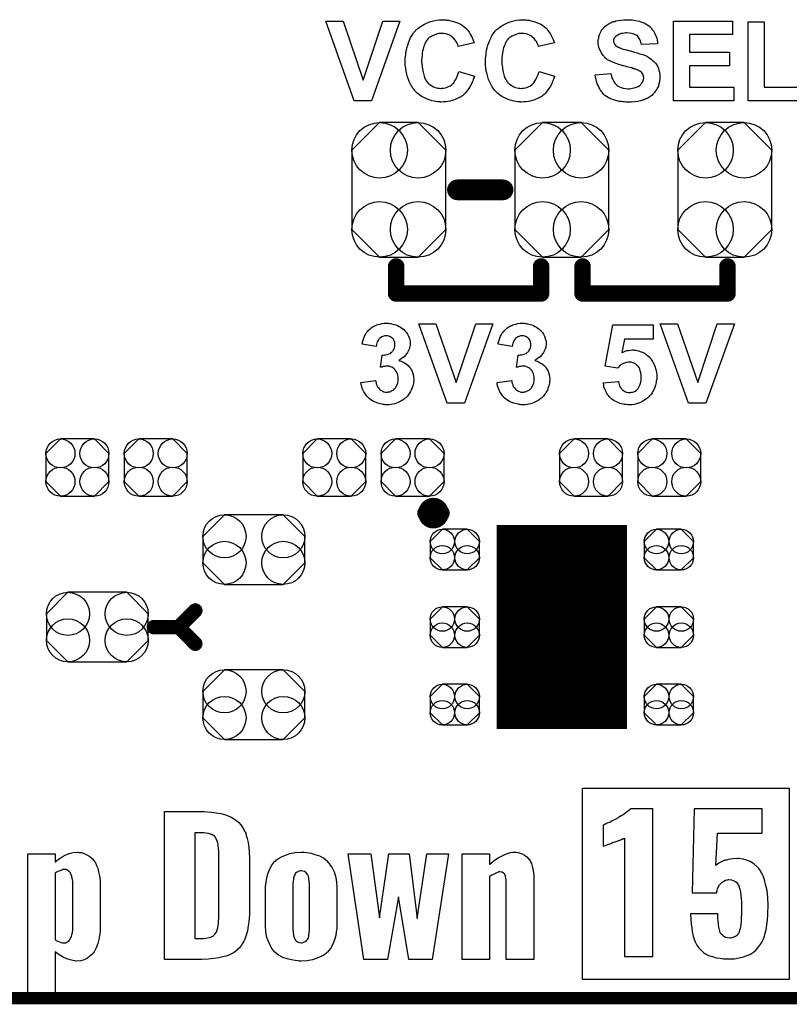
# Model space of a CAD drawing. Extents: x -1.9 to 24.2, y -3.9 to 53.4.
# Tile 2 of 21: x 4.8 to 14.2, y -3.9 to 8.2. Entities that reach past the tile are written whole.
import ezdxf

# ---------------------------------------------------------------- set-up
doc = ezdxf.new("R2010")
doc.units = 0
doc.layers.get('0').update_dxf_attribs({"linetype": 'CONTINUOUS'})
for name, color, linetype in [('gko', 6, 'CONTINUOUS'), ('gto', 2, 'CONTINUOUS'), ('gts', 1, 'CONTINUOUS')]:
    doc.layers.add(name, color=color, linetype=linetype)

# ---------------------------------------------------------------- blocks, each defined once
blk = doc.blocks.new('D43')
at = {"const_width": 0.10033}
blk.add_lwpolyline([(-0.050165, 0, 1), (0.050165, 0, 1)], format="xyb", close=True, dxfattribs=at)
blk = doc.blocks.new('D31')
at = {"const_width": 0.127}
blk.add_lwpolyline([(-0.0635, 0, 1), (0.0635, 0, 1)], format="xyb", close=True, dxfattribs=at)
blk = doc.blocks.new('D28')
at = {"const_width": 0.1016}
blk.add_lwpolyline([(-0.0508, 0, 1), (0.0508, 0, 1)], format="xyb", close=True, dxfattribs=at)
blk = doc.blocks.new('D44')
at = {"const_width": 0.0889}
blk.add_lwpolyline([(-0.04445, 0, 1), (0.04445, 0, 1)], format="xyb", close=True, dxfattribs=at)
blk = doc.blocks.new('D76')
blk.add_lwpolyline([(-0.38608, 0.17272), (-0.38608, -0.17272), (-0.20828, -0.35052), (0.20828, -0.35052), (0.38608, -0.17272), (0.38608, 0.17272), (0.20828, 0.35052), (-0.20828, 0.35052)], close=True)
for centre in [(-0.20828, 0.17272), (0.20828, 0.17272), (-0.20828, -0.17272), (0.20828, -0.17272)]:
    blk.add_circle(centre, 0.1778)
blk = doc.blocks.new('D82')
blk.add_lwpolyline([(-0.1524, -0.24892), (0.1524, -0.24892), (0.30226, -0.09906), (0.30226, 0.09906), (0.1524, 0.24892), (-0.1524, 0.24892), (-0.30226, 0.09906), (-0.30226, -0.09906)], close=True)
for centre in [(-0.1524, 0.09906), (0.1524, 0.09906), (-0.1524, -0.09906), (0.1524, -0.09906)]:
    blk.add_circle(centre, 0.14986)
blk = doc.blocks.new('D42')
at = {"const_width": 2.4994}
blk.add_lwpolyline([(-0.8001, 0), (0.8001, 0)], dxfattribs=at)
blk = doc.blocks.new('D87')
blk.add_lwpolyline([(-0.57658, 0.48514), (-0.57658, -0.48514), (-0.23622, -0.8255), (0.23622, -0.8255), (0.57658, -0.48514), (0.57658, 0.48514), (0.23622, 0.8255), (-0.23622, 0.8255)], close=True)
for centre in [(-0.23622, 0.48514), (0.23622, 0.48514), (-0.23622, -0.48514), (0.23622, -0.48514)]:
    blk.add_circle(centre, 0.34036)
blk = doc.blocks.new('D92')
blk.add_lwpolyline([(-0.36068, -0.42672), (0.36068, -0.42672), (0.62484, -0.16256), (0.62484, 0.16256), (0.36068, 0.42672), (-0.36068, 0.42672), (-0.62484, 0.16256), (-0.62484, -0.16256)], close=True)
for centre in [(-0.36068, 0.16256), (0.36068, 0.16256), (-0.36068, -0.16256), (0.36068, -0.16256)]:
    blk.add_circle(centre, 0.26416)

msp = doc.modelspace()

# ---------------------------------------------------------------- linework, layer by layer
at = {"layer": 'gko', "color": 6, "const_width": 0.1524}
msp.add_lwpolyline([(-1.270003, -3.810008), (21.590043, -3.810008)], dxfattribs=at)
at = {"layer": 'gto', "color": 2}
for points in [[(9.095758, 7.188214), (8.884938, 7.188214), (8.534417, 8.163576), (8.747777, 8.163576), (8.994158, 7.442215), (9.232918, 8.163576), (9.443739, 8.163576), (9.095758, 7.188214)], [(9.99238, 8.181356), (10.01016, 8.178816), (10.0254, 8.176276), (10.04572, 8.173736), (10.06604, 8.168656), (10.0889, 8.163576), (10.1143, 8.155956), (10.13716, 8.148336), (10.16256, 8.138176), (10.18542, 8.125476), (10.20828, 8.112776), (10.23368, 8.094996), (10.254001, 8.077216), (10.256541, 8.077216), (10.256541, 8.074676), (10.261621, 8.069596), (10.266701, 8.064516), (10.271781, 8.056896), (10.276861, 8.049276), (10.292101, 8.028956), (10.307341, 8.003556), (10.325121, 7.973076), (10.340361, 7.937516), (10.355601, 7.896876), (10.16002, 7.851156), (10.16002, 7.851156), (10.15748, 7.853696), (10.15748, 7.858776), (10.15494, 7.863856), (10.1524, 7.876556), (10.14478, 7.894336), (10.13462, 7.912116), (10.12192, 7.932436), (10.10414, 7.952756), (10.08636, 7.967996), (10.08382, 7.970536), (10.0762, 7.975616), (10.06604, 7.983236), (10.0508, 7.990856), (10.03048, 8.001016), (10.00762, 8.006096), (9.98222, 8.013716), (9.95428, 8.013716), (9.94412, 8.013716), (9.9365, 8.013716), (9.92634, 8.011176), (9.91618, 8.011176), (9.89078, 8.003556), (9.86284, 7.993396), (9.8349, 7.980696), (9.81966, 7.973076), (9.80442, 7.962916), (9.79172, 7.950216), (9.77902, 7.934976), (9.77902, 7.934976), (9.77394, 7.929896), (9.7714, 7.927356), (9.76886, 7.919736), (9.76124, 7.912116), (9.75616, 7.901956), (9.75108, 7.889256), (9.745999, 7.874016), (9.738379, 7.858776), (9.733299, 7.838456), (9.728219, 7.818136), (9.720599, 7.795276), (9.718059, 7.769876), (9.715519, 7.744475), (9.712979, 7.713995), (9.710439, 7.680975), (9.710439, 7.680975), (9.710439, 7.673355), (9.710439, 7.663195), (9.712979, 7.653035), (9.712979, 7.635255), (9.715519, 7.617475), (9.718059, 7.599695), (9.720599, 7.579375), (9.728219, 7.536195), (9.740919, 7.490475), (9.745999, 7.470155), (9.75616, 7.449835), (9.76632, 7.432055), (9.77902, 7.416815), (9.77902, 7.414275), (9.78156, 7.414275), (9.7841, 7.409195), (9.79172, 7.404115), (9.80442, 7.391415), (9.82474, 7.378715), (9.8476, 7.363475), (9.87808, 7.350775), (9.9111, 7.343155), (9.92888, 7.340615), (9.9492, 7.338075), (9.95682, 7.338075), (9.9619, 7.340615), (9.97714, 7.343155), (9.99746, 7.345695), (10.01524, 7.350775), (10.0381, 7.360935), (10.06096, 7.371095), (10.08382, 7.388875), (10.08636, 7.391415), (10.09398, 7.399035), (10.10414, 7.409195), (10.1143, 7.426975), (10.12954, 7.449835), (10.14224, 7.475235), (10.15494, 7.508255), (10.1651, 7.546355), (10.358141, 7.487935), (10.358141, 7.485395), (10.355601, 7.480315), (10.353061, 7.472695), (10.347981, 7.459995), (10.342901, 7.447295), (10.337821, 7.432055), (10.330201, 7.414275), (10.322581, 7.396495), (10.302261, 7.358395), (10.276861, 7.320295), (10.24638, 7.282195), (10.2286, 7.264415), (10.21082, 7.249174), (10.20828, 7.246634), (10.20574, 7.246634), (10.20066, 7.241554), (10.19304, 7.236474), (10.18288, 7.231394), (10.17018, 7.223774), (10.15494, 7.218694), (10.1397, 7.211074), (10.12192, 7.203454), (10.1016, 7.195834), (10.08128, 7.190754), (10.05842, 7.183134), (10.03556, 7.178054), (10.00762, 7.172974), (9.97968, 7.172974), (9.95174, 7.170434), (9.94158, 7.170434), (9.93396, 7.172974), (9.91872, 7.172974), (9.90348, 7.175514), (9.88316, 7.178054), (9.86284, 7.183134), (9.83744, 7.188214), (9.81458, 7.195834), (9.78918, 7.203454), (9.76124, 7.216154), (9.735839, 7.228854), (9.707899, 7.241554), (9.682499, 7.259335), (9.657099, 7.279655), (9.631699, 7.305055), (9.631699, 7.305055), (9.626619, 7.310135), (9.621539, 7.317755), (9.613919, 7.327915), (9.603759, 7.343155), (9.593599, 7.358395), (9.580899, 7.376175), (9.570739, 7.399035), (9.558039, 7.424435), (9.547879, 7.449835), (9.537719, 7.480315), (9.527559, 7.513335), (9.519939, 7.548895), (9.514859, 7.586995), (9.509779, 7.625095), (9.509779, 7.668275), (9.509779, 7.668275), (9.509779, 7.670815), (9.509779, 7.678435), (9.509779, 7.691135), (9.509779, 7.708915), (9.512319, 7.729235), (9.514859, 7.752096), (9.517399, 7.777496), (9.525019, 7.807976), (9.530099, 7.835916), (9.540259, 7.868936), (9.550419, 7.899416), (9.563119, 7.929896), (9.575819, 7.962916), (9.593599, 7.990856), (9.611379, 8.018796), (9.634239, 8.046736), (9.634239, 8.049276), (9.639319, 8.051816), (9.646939, 8.059436), (9.657099, 8.067056), (9.669799, 8.077216), (9.685039, 8.089916), (9.702819, 8.102616), (9.723139, 8.115316), (9.745999, 8.128016), (9.76886, 8.140716), (9.7968, 8.150876), (9.82474, 8.161036), (9.85776, 8.168656), (9.89078, 8.176276), (9.92634, 8.181356), (9.96444, 8.181356), (9.97968, 8.181356), (9.99238, 8.181356)], [(10.977902, 8.181356), (10.993142, 8.178816), (11.010922, 8.176276), (11.028702, 8.173736), (11.051562, 8.168656), (11.074422, 8.163576), (11.097282, 8.155956), (11.120142, 8.148336), (11.145542, 8.138176), (11.170942, 8.125476), (11.193802, 8.112776), (11.216662, 8.094996), (11.236982, 8.077216), (11.239522, 8.077216), (11.242062, 8.074676), (11.244602, 8.069596), (11.249682, 8.064516), (11.254763, 8.056896), (11.259843, 8.049276), (11.275083, 8.028956), (11.292863, 8.003556), (11.308103, 7.973076), (11.323343, 7.937516), (11.338583, 7.896876), (11.143002, 7.851156), (11.143002, 7.851156), (11.143002, 7.853696), (11.143002, 7.858776), (11.140462, 7.863856), (11.135382, 7.876556), (11.127762, 7.894336), (11.117602, 7.912116), (11.104902, 7.932436), (11.089662, 7.952756), (11.069342, 7.967996), (11.066802, 7.970536), (11.061722, 7.975616), (11.049022, 7.983236), (11.033782, 7.990856), (11.013462, 8.001016), (10.990602, 8.006096), (10.965202, 8.013716), (10.937262, 8.013716), (10.927102, 8.013716), (10.919482, 8.013716), (10.911862, 8.011176), (10.899162, 8.011176), (10.876302, 8.003556), (10.848362, 7.993396), (10.817882, 7.980696), (10.802642, 7.973076), (10.787402, 7.962916), (10.774702, 7.950216), (10.762002, 7.934976), (10.762002, 7.934976), (10.759462, 7.929896), (10.756922, 7.927356), (10.751842, 7.919736), (10.746761, 7.912116), (10.741681, 7.901956), (10.734061, 7.889256), (10.728981, 7.874016), (10.721361, 7.858776), (10.716281, 7.838456), (10.711201, 7.818136), (10.706121, 7.795276), (10.701041, 7.769876), (10.698501, 7.744475), (10.695961, 7.713995), (10.695961, 7.680975), (10.695961, 7.680975), (10.695961, 7.673355), (10.695961, 7.663195), (10.695961, 7.653035), (10.695961, 7.635255), (10.698501, 7.617475), (10.701041, 7.599695), (10.703581, 7.579375), (10.711201, 7.536195), (10.723901, 7.490475), (10.731521, 7.470155), (10.741681, 7.449835), (10.749301, 7.432055), (10.762002, 7.416815), (10.762002, 7.414275), (10.764542, 7.414275), (10.769622, 7.409195), (10.774702, 7.404115), (10.787402, 7.391415), (10.807722, 7.378715), (10.833122, 7.363475), (10.861062, 7.350775), (10.896622, 7.343155), (10.914402, 7.340615), (10.934722, 7.338075), (10.939802, 7.338075), (10.947422, 7.340615), (10.962662, 7.343155), (10.980442, 7.345695), (11.000762, 7.350775), (11.023622, 7.360935), (11.043942, 7.371095), (11.066802, 7.388875), (11.069342, 7.391415), (11.076962, 7.399035), (11.087122, 7.409195), (11.099822, 7.426975), (11.112522, 7.449835), (11.125222, 7.475235), (11.137922, 7.508255), (11.150622, 7.546355), (11.341123, 7.487935), (11.341123, 7.485395), (11.338583, 7.480315), (11.336043, 7.472695), (11.333503, 7.459995), (11.325883, 7.447295), (11.320803, 7.432055), (11.313183, 7.414275), (11.305563, 7.396495), (11.285243, 7.358395), (11.259843, 7.320295), (11.229362, 7.282195), (11.211582, 7.264415), (11.193802, 7.249174), (11.193802, 7.246634), (11.191262, 7.246634), (11.183642, 7.241554), (11.176022, 7.236474), (11.165862, 7.231394), (11.153162, 7.223774), (11.140462, 7.218694), (11.125222, 7.211074), (11.104902, 7.203454), (11.087122, 7.195834), (11.064262, 7.190754), (11.041402, 7.183134), (11.018542, 7.178054), (10.990602, 7.172974), (10.965202, 7.172974), (10.934722, 7.170434), (10.927102, 7.170434), (10.916942, 7.172974), (10.901702, 7.172974), (10.886462, 7.175514), (10.868682, 7.178054), (10.845822, 7.183134), (10.822962, 7.188214), (10.797562, 7.195834), (10.772162, 7.203454), (10.746761, 7.216154), (10.718821, 7.228854), (10.693421, 7.241554), (10.665481, 7.259335), (10.640081, 7.279655), (10.617221, 7.305055), (10.614681, 7.305055), (10.612141, 7.310135), (10.604521, 7.317755), (10.596901, 7.327915), (10.589281, 7.343155), (10.576581, 7.358395), (10.566421, 7.376175), (10.553721, 7.399035), (10.543561, 7.424435), (10.530861, 7.449835), (10.520701, 7.480315), (10.513081, 7.513335), (10.502921, 7.548895), (10.497841, 7.586995), (10.492761, 7.625095), (10.492761, 7.668275), (10.492761, 7.668275), (10.492761, 7.670815), (10.492761, 7.678435), (10.492761, 7.691135), (10.492761, 7.708915), (10.497841, 7.729235), (10.500381, 7.752096), (10.502921, 7.777496), (10.508001, 7.807976), (10.515621, 7.835916), (10.523241, 7.868936), (10.533401, 7.899416), (10.546101, 7.929896), (10.561341, 7.962916), (10.576581, 7.990856), (10.594361, 8.018796), (10.617221, 8.046736), (10.619761, 8.049276), (10.624841, 8.051816), (10.629921, 8.059436), (10.640081, 8.067056), (10.652781, 8.077216), (10.668021, 8.089916), (10.685801, 8.102616), (10.706121, 8.115316), (10.728981, 8.128016), (10.754382, 8.140716), (10.782322, 8.150876), (10.810262, 8.161036), (10.843282, 8.168656), (10.873762, 8.176276), (10.911862, 8.181356), (10.947422, 8.181356), (10.965202, 8.181356), (10.977902, 8.181356)], [(12.260605, 8.181356), (12.275845, 8.178816), (12.293625, 8.178816), (12.311405, 8.176276), (12.334265, 8.171196), (12.377445, 8.163576), (12.400305, 8.155956), (12.423165, 8.148336), (12.446025, 8.138176), (12.466345, 8.128016), (12.486665, 8.115316), (12.504445, 8.100076), (12.506985, 8.100076), (12.509525, 8.094996), (12.514605, 8.092456), (12.519685, 8.087376), (12.527305, 8.077216), (12.534925, 8.067056), (12.542545, 8.056896), (12.552705, 8.044196), (12.562865, 8.028956), (12.570485, 8.013716), (12.578105, 7.993396), (12.585725, 7.975616), (12.593345, 7.955296), (12.598425, 7.932436), (12.603505, 7.909576), (12.603505, 7.884176), (12.407925, 7.876556), (12.407925, 7.879096), (12.407925, 7.881636), (12.402845, 7.889256), (12.400305, 7.901956), (12.395225, 7.917196), (12.387605, 7.937516), (12.377445, 7.952756), (12.364745, 7.970536), (12.352045, 7.985776), (12.349505, 7.985776), (12.344425, 7.990856), (12.334265, 7.995936), (12.321565, 8.001016), (12.303785, 8.006096), (12.283465, 8.013716), (12.258065, 8.016256), (12.227584, 8.018796), (12.214884, 8.018796), (12.197104, 8.016256), (12.179324, 8.013716), (12.159004, 8.011176), (12.136144, 8.003556), (12.115824, 7.993396), (12.095504, 7.980696), (12.092964, 7.980696), (12.090424, 7.978156), (12.085344, 7.973076), (12.080264, 7.965456), (12.075184, 7.957836), (12.067564, 7.947676), (12.065024, 7.934976), (12.065024, 7.922276), (12.065024, 7.919736), (12.065024, 7.914656), (12.065024, 7.909576), (12.067564, 7.901956), (12.072644, 7.891796), (12.075184, 7.881636), (12.082804, 7.871476), (12.092964, 7.861316), (12.092964, 7.861316), (12.100584, 7.856236), (12.105664, 7.853696), (12.113284, 7.851156), (12.118364, 7.846076), (12.128524, 7.843536), (12.141224, 7.838456), (12.153924, 7.833376), (12.169164, 7.825756), (12.184404, 7.820676), (12.204724, 7.815596), (12.225044, 7.810516), (12.247904, 7.805436), (12.273305, 7.797816), (12.273305, 7.797816), (12.280925, 7.795276), (12.286005, 7.795276), (12.296165, 7.792736), (12.308865, 7.787656), (12.321565, 7.785116), (12.336805, 7.780036), (12.352045, 7.774956), (12.387605, 7.764796), (12.423165, 7.754636), (12.456185, 7.741935), (12.471425, 7.734315), (12.484125, 7.726695), (12.486665, 7.726695), (12.486665, 7.724155), (12.496825, 7.719075), (12.509525, 7.711455), (12.524765, 7.698755), (12.540005, 7.686055), (12.560325, 7.668275), (12.578105, 7.647955), (12.593345, 7.627635), (12.593345, 7.622555), (12.598425, 7.614935), (12.606045, 7.602235), (12.613665, 7.584455), (12.618745, 7.561595), (12.626365, 7.536195), (12.631445, 7.505715), (12.631445, 7.472695), (12.631445, 7.470155), (12.631445, 7.467615), (12.631445, 7.462535), (12.631445, 7.457455), (12.631445, 7.449835), (12.628905, 7.439675), (12.626365, 7.421895), (12.621285, 7.396495), (12.613665, 7.368555), (12.600965, 7.343155), (12.585725, 7.312675), (12.585725, 7.312675), (12.580645, 7.310135), (12.575565, 7.302515), (12.565405, 7.287275), (12.550165, 7.272035), (12.532385, 7.254255), (12.509525, 7.236474), (12.484125, 7.221234), (12.451105, 7.205994), (12.451105, 7.205994), (12.448565, 7.203454), (12.443485, 7.203454), (12.435865, 7.198374), (12.428245, 7.195834), (12.418085, 7.193294), (12.407925, 7.190754), (12.395225, 7.188214), (12.377445, 7.183134), (12.362205, 7.180594), (12.326645, 7.175514), (12.286005, 7.170434), (12.240284, 7.170434), (12.222504, 7.170434), (12.209804, 7.170434), (12.194564, 7.172974), (12.176784, 7.172974), (12.156464, 7.178054), (12.136144, 7.180594), (12.090424, 7.190754), (12.065024, 7.198374), (12.042164, 7.205994), (12.019304, 7.216154), (11.996444, 7.226314), (11.976124, 7.239014), (11.955804, 7.254255), (11.953264, 7.256795), (11.950724, 7.259335), (11.945644, 7.261875), (11.940564, 7.269495), (11.932944, 7.279655), (11.922784, 7.292355), (11.912624, 7.305055), (11.902464, 7.317755), (11.894844, 7.335535), (11.884684, 7.353315), (11.874524, 7.373635), (11.864364, 7.396495), (11.856744, 7.421895), (11.849124, 7.447295), (11.844044, 7.475235), (11.838964, 7.505715), (12.029464, 7.523495), (12.029464, 7.523495), (12.032004, 7.518415), (12.032004, 7.513335), (12.034544, 7.508255), (12.039624, 7.490475), (12.044704, 7.470155), (12.054864, 7.447295), (12.067564, 7.421895), (12.080264, 7.401575), (12.100584, 7.381255), (12.103124, 7.378715), (12.108204, 7.373635), (12.120904, 7.366015), (12.138684, 7.358395), (12.159004, 7.350775), (12.181864, 7.343155), (12.209804, 7.338075), (12.242824, 7.335535), (12.258065, 7.335535), (12.275845, 7.338075), (12.296165, 7.343155), (12.319025, 7.345695), (12.344425, 7.353315), (12.364745, 7.363475), (12.385065, 7.376175), (12.387605, 7.376175), (12.395225, 7.383795), (12.400305, 7.391415), (12.410465, 7.401575), (12.420625, 7.416815), (12.428245, 7.434595), (12.433325, 7.449835), (12.435865, 7.470155), (12.435865, 7.472695), (12.435865, 7.475235), (12.433325, 7.482855), (12.433325, 7.490475), (12.428245, 7.500635), (12.425705, 7.510795), (12.420625, 7.518415), (12.413005, 7.528575), (12.413005, 7.531115), (12.410465, 7.533655), (12.405385, 7.538735), (12.397765, 7.543815), (12.387605, 7.551435), (12.374905, 7.556515), (12.362205, 7.564135), (12.344425, 7.571755), (12.341885, 7.571755), (12.336805, 7.574295), (12.326645, 7.576835), (12.319025, 7.579375), (12.311405, 7.581915), (12.301245, 7.584455), (12.291085, 7.589535), (12.278385, 7.592075), (12.263145, 7.594615), (12.245364, 7.599695), (12.227584, 7.604775), (12.207264, 7.609855), (12.184404, 7.614935), (12.184404, 7.614935), (12.179324, 7.617475), (12.169164, 7.620015), (12.159004, 7.622555), (12.146304, 7.627635), (12.131064, 7.630175), (12.115824, 7.635255), (12.098044, 7.642875), (12.062484, 7.655575), (12.026924, 7.673355), (12.009144, 7.680975), (11.991364, 7.691135), (11.976124, 7.701295), (11.963424, 7.711455), (11.963424, 7.711455), (11.960884, 7.716535), (11.955804, 7.719075), (11.950724, 7.724155), (11.943104, 7.734315), (11.935484, 7.744475), (11.927864, 7.754636), (11.920244, 7.767336), (11.902464, 7.795276), (11.889764, 7.830836), (11.884684, 7.848616), (11.879604, 7.866396), (11.877064, 7.886716), (11.874524, 7.909576), (11.874524, 7.909576), (11.874524, 7.912116), (11.874524, 7.914656), (11.874524, 7.922276), (11.877064, 7.934976), (11.882144, 7.952756), (11.884684, 7.975616), (11.892304, 7.998476), (11.902464, 8.023876), (11.915164, 8.049276), (11.915164, 8.049276), (11.917704, 8.051816), (11.925324, 8.059436), (11.932944, 8.069596), (11.948184, 8.084836), (11.963424, 8.100076), (11.986284, 8.117856), (12.009144, 8.133096), (12.037084, 8.145796), (12.039624, 8.145796), (12.042164, 8.148336), (12.044704, 8.150876), (12.052324, 8.153416), (12.059944, 8.155956), (12.067564, 8.158496), (12.080264, 8.161036), (12.092964, 8.166116), (12.120904, 8.171196), (12.153924, 8.176276), (12.189484, 8.181356), (12.230124, 8.181356), (12.247904, 8.181356), (12.260605, 8.181356)], [(13.522987, 7.998476), (12.997206, 7.998476), (12.997206, 7.782576), (13.487427, 7.782576), (13.487427, 7.617475), (12.997206, 7.617475), (12.997206, 7.353315), (13.540767, 7.353315), (13.540767, 7.188214), (12.799086, 7.188214), (12.799086, 8.163576), (13.522987, 8.163576), (13.522987, 7.998476)], [(13.911608, 7.353315), (14.401829, 7.353315), (14.401829, 7.188214), (13.713487, 7.188214), (13.713487, 8.155956), (13.911608, 8.155956), (13.911608, 7.353315)], [(9.304039, 4.460249), (9.316739, 4.457709), (9.329439, 4.457709), (9.344679, 4.455169), (9.359919, 4.450089), (9.395479, 4.439929), (9.413259, 4.432309), (9.433579, 4.422149), (9.451359, 4.411989), (9.469139, 4.401829), (9.486919, 4.386589), (9.502159, 4.371349), (9.502159, 4.371349), (9.504699, 4.368809), (9.509779, 4.366269), (9.512319, 4.358649), (9.525019, 4.345949), (9.537719, 4.325629), (9.550419, 4.302769), (9.560579, 4.272289), (9.568199, 4.241808), (9.570739, 4.226568), (9.570739, 4.208788), (9.570739, 4.208788), (9.570739, 4.203708), (9.570739, 4.198628), (9.568199, 4.188468), (9.565659, 4.178308), (9.563119, 4.165608), (9.560579, 4.150368), (9.552959, 4.135128), (9.545339, 4.119888), (9.537719, 4.102108), (9.525019, 4.086868), (9.512319, 4.069088), (9.494539, 4.051308), (9.476759, 4.036068), (9.456439, 4.020828), (9.431039, 4.003048), (9.431039, 4.003048), (9.433579, 4.003048), (9.438659, 4.003048), (9.443739, 4.000508), (9.458979, 3.995428), (9.476759, 3.987808), (9.499619, 3.975108), (9.522479, 3.962408), (9.545339, 3.944628), (9.563119, 3.921768), (9.565659, 3.919228), (9.573279, 3.911608), (9.578359, 3.898908), (9.588519, 3.881128), (9.598679, 3.858268), (9.606299, 3.832868), (9.611379, 3.804928), (9.613919, 3.771908), (9.613919, 3.769368), (9.613919, 3.766828), (9.613919, 3.759208), (9.613919, 3.751588), (9.611379, 3.738887), (9.608839, 3.726187), (9.606299, 3.710947), (9.603759, 3.695707), (9.591059, 3.662687), (9.583439, 3.642367), (9.575819, 3.624587), (9.563119, 3.604267), (9.550419, 3.586487), (9.537719, 3.568707), (9.519939, 3.550927), (9.519939, 3.550927), (9.514859, 3.548387), (9.509779, 3.543307), (9.502159, 3.538227), (9.494539, 3.530607), (9.484379, 3.522987), (9.469139, 3.515367), (9.456439, 3.507747), (9.438659, 3.497587), (9.420879, 3.489967), (9.400559, 3.482347), (9.382779, 3.474727), (9.359919, 3.469647), (9.337059, 3.464567), (9.311659, 3.462027), (9.286259, 3.462027), (9.273559, 3.462027), (9.263399, 3.462027), (9.253239, 3.464567), (9.240538, 3.464567), (9.225298, 3.469647), (9.207518, 3.472187), (9.174498, 3.479807), (9.138938, 3.495047), (9.118618, 3.502667), (9.100838, 3.512827), (9.083058, 3.525527), (9.065278, 3.538227), (9.065278, 3.538227), (9.062738, 3.540767), (9.057658, 3.545847), (9.052578, 3.550927), (9.044958, 3.558547), (9.037338, 3.568707), (9.029718, 3.578867), (9.022098, 3.591567), (9.011938, 3.604267), (9.001778, 3.619507), (8.986538, 3.652527), (8.973838, 3.693167), (8.968758, 3.713487), (8.966218, 3.736347), (9.146558, 3.759208), (9.146558, 3.756668), (9.146558, 3.756668), (9.149098, 3.746507), (9.151638, 3.733807), (9.154178, 3.718567), (9.161798, 3.703327), (9.169418, 3.683007), (9.179578, 3.667767), (9.192278, 3.652527), (9.194818, 3.649987), (9.199898, 3.644907), (9.207518, 3.639827), (9.217678, 3.634747), (9.232918, 3.627127), (9.248158, 3.622047), (9.265939, 3.616967), (9.283719, 3.616967), (9.288799, 3.616967), (9.293879, 3.616967), (9.304039, 3.619507), (9.319279, 3.622047), (9.334519, 3.627127), (9.349759, 3.634747), (9.367539, 3.644907), (9.382779, 3.660147), (9.382779, 3.662687), (9.390399, 3.667767), (9.395479, 3.677927), (9.403099, 3.690627), (9.410719, 3.708407), (9.418339, 3.728727), (9.420879, 3.754128), (9.423419, 3.779528), (9.423419, 3.782068), (9.423419, 3.782068), (9.423419, 3.792228), (9.420879, 3.804928), (9.418339, 3.820168), (9.413259, 3.840488), (9.405639, 3.858268), (9.395479, 3.876048), (9.382779, 3.893828), (9.382779, 3.893828), (9.377699, 3.898908), (9.367539, 3.906528), (9.357379, 3.914148), (9.344679, 3.921768), (9.329439, 3.926848), (9.311659, 3.934468), (9.291339, 3.934468), (9.278639, 3.934468), (9.268479, 3.934468), (9.255779, 3.931928), (9.240538, 3.929388), (9.225298, 3.924308), (9.204978, 3.921768), (9.225298, 4.071628), (9.237998, 4.071628), (9.253239, 4.074168), (9.268479, 4.074168), (9.288799, 4.079248), (9.306579, 4.084328), (9.326899, 4.091948), (9.342139, 4.104648), (9.344679, 4.104648), (9.349759, 4.112268), (9.354839, 4.117348), (9.364999, 4.130048), (9.370079, 4.142748), (9.377699, 4.157988), (9.382779, 4.175768), (9.382779, 4.198628), (9.382779, 4.201168), (9.382779, 4.206248), (9.382779, 4.213868), (9.380239, 4.226568), (9.377699, 4.239268), (9.370079, 4.251969), (9.364999, 4.264669), (9.354839, 4.277369), (9.352299, 4.277369), (9.347219, 4.279909), (9.342139, 4.284989), (9.331979, 4.292609), (9.321819, 4.295149), (9.309119, 4.302769), (9.291339, 4.305309), (9.276099, 4.305309), (9.265939, 4.305309), (9.258319, 4.305309), (9.245618, 4.302769), (9.232918, 4.297689), (9.220218, 4.292609), (9.204978, 4.282449), (9.192278, 4.272289), (9.192278, 4.269749), (9.187198, 4.267209), (9.182118, 4.257049), (9.174498, 4.246888), (9.166878, 4.234188), (9.161798, 4.216408), (9.156718, 4.198628), (9.151638, 4.175768), (8.981458, 4.203708), (8.981458, 4.203708), (8.981458, 4.206248), (8.981458, 4.211328), (8.983998, 4.218948), (8.986538, 4.234188), (8.994158, 4.254509), (9.001778, 4.277369), (9.009398, 4.302769), (9.022098, 4.323089), (9.034798, 4.345949), (9.034798, 4.348489), (9.039878, 4.353569), (9.050038, 4.363729), (9.060198, 4.376429), (9.075438, 4.389129), (9.090678, 4.404369), (9.113538, 4.417069), (9.136398, 4.429769), (9.136398, 4.429769), (9.138938, 4.432309), (9.146558, 4.434849), (9.161798, 4.439929), (9.177038, 4.445009), (9.199898, 4.450089), (9.225298, 4.457709), (9.250699, 4.460249), (9.281179, 4.460249), (9.293879, 4.460249), (9.304039, 4.460249)], [(10.23622, 3.479807), (10.02286, 3.479807), (9.674879, 4.455169), (9.8857, 4.455169), (10.13462, 3.733807), (10.373381, 4.455169), (10.584201, 4.455169), (10.23622, 3.479807)], [(10.970282, 4.460249), (10.982982, 4.457709), (10.995682, 4.457709), (11.010922, 4.455169), (11.026162, 4.450089), (11.061722, 4.439929), (11.082042, 4.432309), (11.099822, 4.422149), (11.117602, 4.411989), (11.135382, 4.401829), (11.153162, 4.386589), (11.168402, 4.371349), (11.170942, 4.371349), (11.173482, 4.368809), (11.176022, 4.366269), (11.181102, 4.358649), (11.191262, 4.345949), (11.203962, 4.325629), (11.216662, 4.302769), (11.226822, 4.272289), (11.236982, 4.241808), (11.236982, 4.226568), (11.239522, 4.208788), (11.239522, 4.208788), (11.239522, 4.203708), (11.236982, 4.198628), (11.236982, 4.188468), (11.234442, 4.178308), (11.231902, 4.165608), (11.226822, 4.150368), (11.221742, 4.135128), (11.214122, 4.119888), (11.203962, 4.102108), (11.193802, 4.086868), (11.178562, 4.069088), (11.163322, 4.051308), (11.143002, 4.036068), (11.122682, 4.020828), (11.097282, 4.003048), (11.099822, 4.003048), (11.102362, 4.003048), (11.104902, 4.003048), (11.112522, 4.000508), (11.127762, 3.995428), (11.145542, 3.987808), (11.165862, 3.975108), (11.188722, 3.962408), (11.211582, 3.944628), (11.231902, 3.921768), (11.234442, 3.919228), (11.239522, 3.911608), (11.247142, 3.898908), (11.257303, 3.881128), (11.267463, 3.858268), (11.275083, 3.832868), (11.280163, 3.804928), (11.282703, 3.771908), (11.282703, 3.769368), (11.282703, 3.766828), (11.282703, 3.759208), (11.280163, 3.751588), (11.280163, 3.738887), (11.277623, 3.726187), (11.275083, 3.710947), (11.270003, 3.695707), (11.259843, 3.662687), (11.252223, 3.642367), (11.242062, 3.624587), (11.231902, 3.604267), (11.219202, 3.586487), (11.203962, 3.568707), (11.188722, 3.550927), (11.186182, 3.550927), (11.183642, 3.548387), (11.178562, 3.543307), (11.170942, 3.538227), (11.160782, 3.530607), (11.150622, 3.522987), (11.137922, 3.515367), (11.122682, 3.507747), (11.107442, 3.497587), (11.089662, 3.489967), (11.069342, 3.482347), (11.049022, 3.474727), (11.026162, 3.469647), (11.005842, 3.464567), (10.980442, 3.462027), (10.955042, 3.462027), (10.942342, 3.462027), (10.932182, 3.462027), (10.919482, 3.464567), (10.906782, 3.464567), (10.894082, 3.469647), (10.876302, 3.472187), (10.843282, 3.479807), (10.805182, 3.495047), (10.787402, 3.502667), (10.769622, 3.512827), (10.751842, 3.525527), (10.734061, 3.538227), (10.731521, 3.538227), (10.728981, 3.540767), (10.726441, 3.545847), (10.718821, 3.550927), (10.713741, 3.558547), (10.706121, 3.568707), (10.698501, 3.578867), (10.688341, 3.591567), (10.680721, 3.604267), (10.670561, 3.619507), (10.655321, 3.652527), (10.642621, 3.693167), (10.637541, 3.713487), (10.635001, 3.736347), (10.815342, 3.759208), (10.815342, 3.756668), (10.815342, 3.756668), (10.815342, 3.746507), (10.817882, 3.733807), (10.822962, 3.718567), (10.830582, 3.703327), (10.835662, 3.683007), (10.848362, 3.667767), (10.861062, 3.652527), (10.861062, 3.649987), (10.868682, 3.644907), (10.876302, 3.639827), (10.886462, 3.634747), (10.899162, 3.627127), (10.916942, 3.622047), (10.932182, 3.616967), (10.952502, 3.616967), (10.955042, 3.616967), (10.962662, 3.616967), (10.972822, 3.619507), (10.985522, 3.622047), (11.000762, 3.627127), (11.018542, 3.634747), (11.033782, 3.644907), (11.049022, 3.660147), (11.051562, 3.662687), (11.056642, 3.667767), (11.061722, 3.677927), (11.071882, 3.690627), (11.076962, 3.708407), (11.084582, 3.728727), (11.089662, 3.754128), (11.089662, 3.779528), (11.089662, 3.782068), (11.089662, 3.782068), (11.089662, 3.792228), (11.089662, 3.804928), (11.087122, 3.820168), (11.082042, 3.840488), (11.074422, 3.858268), (11.064262, 3.876048), (11.051562, 3.893828), (11.049022, 3.893828), (11.043942, 3.898908), (11.036322, 3.906528), (11.026162, 3.914148), (11.010922, 3.921768), (10.995682, 3.926848), (10.980442, 3.934468), (10.960122, 3.934468), (10.944882, 3.934468), (10.934722, 3.934468), (10.922022, 3.931928), (10.906782, 3.929388), (10.891542, 3.924308), (10.873762, 3.921768), (10.894082, 4.071628), (10.906782, 4.071628), (10.919482, 4.074168), (10.937262, 4.074168), (10.955042, 4.079248), (10.975362, 4.084328), (10.993142, 4.091948), (11.010922, 4.104648), (11.010922, 4.104648), (11.018542, 4.112268), (11.023622, 4.117348), (11.031242, 4.130048), (11.038862, 4.142748), (11.046482, 4.157988), (11.049022, 4.175768), (11.051562, 4.198628), (11.051562, 4.201168), (11.051562, 4.206248), (11.049022, 4.213868), (11.046482, 4.226568), (11.043942, 4.239268), (11.038862, 4.251969), (11.031242, 4.264669), (11.021082, 4.277369), (11.021082, 4.277369), (11.016002, 4.279909), (11.010922, 4.284989), (11.000762, 4.292609), (10.988062, 4.295149), (10.975362, 4.302769), (10.960122, 4.305309), (10.942342, 4.305309), (10.934722, 4.305309), (10.924562, 4.305309), (10.914402, 4.302769), (10.901702, 4.297689), (10.886462, 4.292609), (10.873762, 4.282449), (10.861062, 4.272289), (10.858522, 4.269749), (10.855982, 4.267209), (10.848362, 4.257049), (10.843282, 4.246888), (10.835662, 4.234188), (10.830582, 4.216408), (10.822962, 4.198628), (10.820422, 4.175768), (10.647701, 4.203708), (10.647701, 4.203708), (10.650241, 4.206248), (10.650241, 4.211328), (10.650241, 4.218948), (10.655321, 4.234188), (10.660401, 4.254509), (10.668021, 4.277369), (10.678181, 4.302769), (10.688341, 4.323089), (10.701041, 4.345949), (10.703581, 4.348489), (10.708661, 4.353569), (10.716281, 4.363729), (10.728981, 4.376429), (10.741681, 4.389129), (10.759462, 4.404369), (10.779782, 4.417069), (10.802642, 4.429769), (10.805182, 4.429769), (10.805182, 4.432309), (10.815342, 4.434849), (10.828042, 4.439929), (10.845822, 4.445009), (10.866142, 4.450089), (10.891542, 4.457709), (10.919482, 4.460249), (10.947422, 4.460249), (10.960122, 4.460249), (10.970282, 4.460249)], [(12.550165, 4.267209), (12.197104, 4.267209), (12.166624, 4.102108), (12.169164, 4.102108), (12.171704, 4.102108), (12.179324, 4.107188), (12.192024, 4.112268), (12.207264, 4.117348), (12.227584, 4.124968), (12.247904, 4.127508), (12.273305, 4.132588), (12.296165, 4.135128), (12.308865, 4.135128), (12.316485, 4.132588), (12.326645, 4.130048), (12.339345, 4.130048), (12.354585, 4.127508), (12.369825, 4.122428), (12.402845, 4.112268), (12.420625, 4.104648), (12.435865, 4.097028), (12.456185, 4.084328), (12.473965, 4.071628), (12.491745, 4.058928), (12.506985, 4.041148), (12.509525, 4.041148), (12.512065, 4.038608), (12.517145, 4.033528), (12.522225, 4.025908), (12.527305, 4.015748), (12.534925, 4.005588), (12.542545, 3.992888), (12.550165, 3.977648), (12.560325, 3.962408), (12.567945, 3.944628), (12.575565, 3.924308), (12.580645, 3.906528), (12.585725, 3.883668), (12.590805, 3.858268), (12.593345, 3.832868), (12.595885, 3.807468), (12.595885, 3.804928), (12.595885, 3.802388), (12.595885, 3.794768), (12.593345, 3.787148), (12.593345, 3.776988), (12.590805, 3.764288), (12.588265, 3.749047), (12.585725, 3.733807), (12.578105, 3.700787), (12.565405, 3.665227), (12.557785, 3.644907), (12.547625, 3.627127), (12.537465, 3.606807), (12.524765, 3.589027), (12.522225, 3.589027), (12.519685, 3.583947), (12.514605, 3.578867), (12.506985, 3.571247), (12.496825, 3.561087), (12.484125, 3.548387), (12.471425, 3.538227), (12.456185, 3.525527), (12.435865, 3.512827), (12.418085, 3.502667), (12.395225, 3.489967), (12.372365, 3.482347), (12.346965, 3.472187), (12.319025, 3.467107), (12.291085, 3.462027), (12.260605, 3.462027), (12.247904, 3.462027), (12.237744, 3.462027), (12.225044, 3.464567), (12.212344, 3.464567), (12.197104, 3.467107), (12.179324, 3.469647), (12.146304, 3.477267), (12.108204, 3.492507), (12.090424, 3.500127), (12.072644, 3.510287), (12.054864, 3.520447), (12.037084, 3.533147), (12.037084, 3.535687), (12.034544, 3.535687), (12.029464, 3.540767), (12.024384, 3.545847), (12.019304, 3.553467), (12.009144, 3.563627), (12.004064, 3.573787), (11.993904, 3.583947), (11.983744, 3.599187), (11.976124, 3.611887), (11.960884, 3.644907), (11.945644, 3.683007), (11.943104, 3.705867), (11.938024, 3.728727), (12.123444, 3.746507), (12.123444, 3.743967), (12.125984, 3.738887), (12.128524, 3.726187), (12.133604, 3.710947), (12.138684, 3.695707), (12.146304, 3.677927), (12.159004, 3.662687), (12.171704, 3.647447), (12.171704, 3.644907), (12.176784, 3.642367), (12.186944, 3.637287), (12.197104, 3.629667), (12.209804, 3.622047), (12.225044, 3.616967), (12.242824, 3.611887), (12.263145, 3.611887), (12.265685, 3.611887), (12.273305, 3.611887), (12.283465, 3.614427), (12.298705, 3.616967), (12.313945, 3.622047), (12.329185, 3.629667), (12.346965, 3.642367), (12.362205, 3.657607), (12.364745, 3.662687), (12.369825, 3.667767), (12.374905, 3.677927), (12.382525, 3.695707), (12.390145, 3.716027), (12.397765, 3.738887), (12.402845, 3.769368), (12.402845, 3.802388), (12.402845, 3.804928), (12.402845, 3.807468), (12.402845, 3.810008), (12.402845, 3.817628), (12.402845, 3.832868), (12.397765, 3.853188), (12.392685, 3.876048), (12.385065, 3.898908), (12.377445, 3.919228), (12.362205, 3.937008), (12.359665, 3.939548), (12.354585, 3.944628), (12.344425, 3.952248), (12.334265, 3.962408), (12.319025, 3.970028), (12.301245, 3.977648), (12.278385, 3.982728), (12.255525, 3.985268), (12.247904, 3.985268), (12.242824, 3.982728), (12.227584, 3.980188), (12.209804, 3.975108), (12.186944, 3.967488), (12.161544, 3.954788), (12.148844, 3.947168), (12.136144, 3.937008), (12.123444, 3.924308), (12.110744, 3.911608), (11.960884, 3.934468), (12.057404, 4.442469), (12.550165, 4.442469), (12.550165, 4.267209)], [(13.197866, 3.479807), (12.984506, 3.479807), (12.636525, 4.455169), (12.849886, 4.455169), (13.096266, 3.733807), (13.335027, 4.455169), (13.545847, 4.455169), (13.197866, 3.479807)], [(14.216408, -3.583947), (11.684023, -3.583947), (11.684023, -1.236982), (14.216408, -1.236982), (14.216408, -3.583947)], [(7.081534, -1.526543), (7.132334, -1.531623), (7.190754, -1.539243), (7.249174, -1.549403), (7.305055, -1.562103), (7.358395, -1.584963), (7.366015, -1.587503), (7.381255, -1.595123), (7.404115, -1.607823), (7.429515, -1.630683), (7.462535, -1.653543), (7.493015, -1.686563), (7.518415, -1.724663), (7.541275, -1.767844), (7.546355, -1.775464), (7.553975, -1.788164), (7.559055, -1.816104), (7.571755, -1.854204), (7.581915, -1.902464), (7.592075, -1.958344), (7.594615, -2.021844), (7.599695, -2.090424), (7.599695, -2.753366), (7.599695, -2.758446), (7.599695, -2.766066), (7.599695, -2.776226), (7.599695, -2.788926), (7.594615, -2.829566), (7.592075, -2.875286), (7.584455, -2.926086), (7.574295, -2.984506), (7.559055, -3.040386), (7.541275, -3.088646), (7.538735, -3.096266), (7.531115, -3.111506), (7.518415, -3.131826), (7.500635, -3.159766), (7.475235, -3.192786), (7.444755, -3.223266), (7.409195, -3.251207), (7.363475, -3.276607), (7.355855, -3.279147), (7.338075, -3.286767), (7.310135, -3.294387), (7.272035, -3.304547), (7.221234, -3.317247), (7.162814, -3.324867), (7.091694, -3.332487), (7.012954, -3.335027), (6.558293, -3.335027), (6.558293, -1.524003), (7.040894, -1.524003), (7.081534, -1.526543)], [(12.545085, -1.490983), (12.273305, -1.490983), (12.255525, -1.508763), (12.230124, -1.529083), (12.181864, -1.564643), (12.156464, -1.577343), (12.138684, -1.587503), (12.125984, -1.595123), (12.120904, -1.600203), (12.082804, -1.620523), (12.047244, -1.638303), (12.016764, -1.656083), (11.986284, -1.666243), (11.965964, -1.676403), (11.953264, -1.684023), (11.940564, -1.691643), (11.938024, -1.691643), (11.938024, -1.948184), (11.948184, -1.945644), (11.965964, -1.938024), (12.004064, -1.922784), (12.021844, -1.917704), (12.039624, -1.910084), (12.049784, -1.905004), (12.054864, -1.905004), (12.095504, -1.892304), (12.128524, -1.877064), (12.153924, -1.869444), (12.171704, -1.859284), (12.184404, -1.856744), (12.192024, -1.854204), (12.199644, -1.849124), (12.199644, -3.302007), (12.545085, -3.302007), (12.545085, -1.490983)], [(13.888748, -1.490983), (13.053086, -1.490983), (13.027686, -2.519685), (13.327407, -2.519685), (13.335027, -2.491745), (13.340107, -2.466345), (13.365507, -2.423165), (13.390907, -2.395225), (13.416307, -2.377445), (13.439167, -2.364745), (13.462027, -2.359665), (13.474727, -2.357125), (13.479807, -2.357125), (13.510287, -2.359665), (13.538227, -2.372365), (13.558547, -2.382525), (13.576327, -2.395225), (13.589027, -2.413005), (13.594107, -2.423165), (13.601727, -2.435865), (13.601727, -2.438405), (13.611887, -2.473965), (13.619507, -2.512065), (13.627127, -2.550165), (13.629667, -2.593345), (13.634747, -2.628905), (13.634747, -2.656845), (13.634747, -2.677165), (13.634747, -2.682245), (13.634747, -2.684785), (13.634747, -2.738125), (13.634747, -2.783846), (13.629667, -2.821946), (13.629667, -2.854966), (13.629667, -2.877826), (13.627127, -2.895606), (13.627127, -2.908306), (13.627127, -2.910846), (13.616967, -2.959106), (13.606807, -2.999746), (13.599187, -3.012446), (13.591567, -3.022606), (13.589027, -3.027686), (13.589027, -3.030226), (13.573787, -3.045466), (13.558547, -3.055626), (13.528067, -3.068326), (13.512827, -3.073406), (13.500127, -3.075946), (13.489967, -3.075946), (13.462027, -3.073406), (13.436627, -3.065786), (13.416307, -3.055626), (13.401067, -3.040386), (13.385827, -3.027686), (13.380747, -3.017526), (13.373127, -3.009906), (13.373127, -3.004826), (13.362967, -2.974346), (13.355347, -2.938786), (13.347727, -2.865126), (13.345187, -2.829566), (13.345187, -2.801626), (13.345187, -2.783846), (13.345187, -2.776226), (13.009906, -2.776226), (13.012446, -2.844806), (13.017526, -2.900686), (13.025146, -2.954026), (13.030226, -2.994666), (13.037846, -3.030226), (13.040386, -3.058166), (13.048006, -3.073406), (13.048006, -3.081026), (13.065786, -3.121666), (13.086106, -3.159766), (13.111506, -3.192786), (13.134366, -3.218186), (13.154686, -3.238506), (13.172466, -3.253747), (13.185166, -3.263907), (13.190246, -3.266447), (13.230886, -3.286767), (13.276607, -3.302007), (13.322327, -3.317247), (13.370587, -3.322327), (13.411227, -3.327407), (13.444247, -3.329947), (13.474727, -3.329947), (13.545847, -3.327407), (13.606807, -3.317247), (13.657607, -3.304547), (13.700787, -3.286767), (13.736347, -3.274067), (13.756668, -3.263907), (13.774448, -3.253747), (13.779528, -3.248666), (13.812548, -3.218186), (13.845568, -3.177546), (13.870968, -3.144526), (13.891288, -3.108966), (13.906528, -3.075946), (13.916688, -3.050546), (13.921768, -3.035306), (13.921768, -3.027686), (13.937008, -2.971806), (13.944628, -2.910846), (13.952248, -2.849886), (13.957328, -2.794006), (13.957328, -2.745745), (13.962408, -2.705105), (13.962408, -2.672085), (13.957328, -2.575565), (13.947168, -2.491745), (13.929388, -2.418085), (13.916688, -2.359665), (13.898908, -2.311405), (13.881128, -2.278385), (13.870968, -2.258065), (13.865888, -2.250445), (13.848108, -2.222504), (13.827788, -2.202184), (13.784608, -2.164084), (13.738887, -2.136144), (13.693167, -2.118364), (13.652527, -2.105664), (13.619507, -2.103124), (13.606807, -2.100584), (13.589027, -2.100584), (13.525527, -2.103124), (13.497587, -2.105664), (13.472187, -2.110744), (13.449327, -2.118364), (13.436627, -2.120904), (13.426467, -2.123444), (13.421387, -2.123444), (13.398527, -2.136144), (13.373127, -2.146304), (13.355347, -2.156464), (13.340107, -2.166624), (13.322327, -2.181864), (13.317247, -2.184404), (13.317247, -2.186944), (13.317247, -2.184404), (13.317247, -2.184404), (13.337567, -1.790704), (13.888748, -1.790704), (13.888748, -1.490983)], [(7.038354, -1.785624), (6.926594, -1.785624), (6.926594, -3.078486), (7.040894, -3.078486), (7.063754, -3.075946), (7.109474, -3.068326), (7.132334, -3.060706), (7.150114, -3.050546), (7.155194, -3.050546), (7.157734, -3.042926), (7.175514, -3.025146), (7.193294, -3.002286), (7.208534, -2.961646), (7.208534, -2.959106), (7.211074, -2.951486), (7.211074, -2.938786), (7.213614, -2.921006), (7.218694, -2.895606), (7.218694, -2.867666), (7.221234, -2.832106), (7.221234, -2.794006), (7.221234, -2.042164), (7.221234, -2.039624), (7.221234, -2.024384), (7.221234, -2.006604), (7.218694, -1.986284), (7.213614, -1.932944), (7.211074, -1.907544), (7.203454, -1.887224), (7.203454, -1.884684), (7.200914, -1.879604), (7.190754, -1.859284), (7.172974, -1.831344), (7.145034, -1.808484), (7.139954, -1.808484), (7.137414, -1.805944), (7.127254, -1.803404), (7.112014, -1.795784), (7.091694, -1.793244), (7.068834, -1.788164), (7.038354, -1.785624)], [(5.514351, -2.024384), (5.539751, -2.026924), (5.572771, -2.039624), (5.605791, -2.052324), (5.641351, -2.075184), (5.674371, -2.103124), (5.702311, -2.141224), (5.704851, -2.143764), (5.712471, -2.161544), (5.722631, -2.186944), (5.737871, -2.217424), (5.748031, -2.260605), (5.758192, -2.311405), (5.765812, -2.367285), (5.768352, -2.425705), (5.768352, -2.933706), (5.768352, -2.938786), (5.768352, -2.941326), (5.768352, -2.951486), (5.768352, -2.966726), (5.765812, -3.002286), (5.758192, -3.042926), (5.750572, -3.093726), (5.737871, -3.141986), (5.720091, -3.195326), (5.694691, -3.241046), (5.692151, -3.243586), (5.681991, -3.258827), (5.664211, -3.276607), (5.641351, -3.296927), (5.610871, -3.322327), (5.572771, -3.340107), (5.529591, -3.352807), (5.478791, -3.357887), (5.473711, -3.357887), (5.458471, -3.352807), (5.433071, -3.350267), (5.400051, -3.342647), (5.359411, -3.329947), (5.313691, -3.307087), (5.265431, -3.279147), (5.21463, -3.241046), (5.21463, -3.759208), (4.88189, -3.759208), (4.88189, -2.042164), (5.21463, -2.042164), (5.21463, -2.141224), (5.22225, -2.138684), (5.23749, -2.123444), (5.265431, -2.103124), (5.300991, -2.080264), (5.339091, -2.059944), (5.387351, -2.039624), (5.438151, -2.024384), (5.491491, -2.021844), (5.496571, -2.021844), (5.514351, -2.024384)], [(8.303277, -2.026924), (8.354077, -2.034544), (8.402337, -2.049784), (8.455677, -2.067564), (8.509017, -2.095504), (8.554737, -2.133604), (8.557277, -2.138684), (8.572517, -2.153924), (8.590297, -2.179324), (8.613157, -2.214884), (8.636017, -2.260605), (8.653797, -2.316485), (8.666497, -2.385065), (8.671577, -2.458725), (8.671577, -2.923546), (8.671577, -2.926086), (8.671577, -2.933706), (8.671577, -2.943866), (8.671577, -2.959106), (8.663957, -2.997206), (8.656337, -3.042926), (8.643637, -3.096266), (8.620777, -3.149606), (8.592837, -3.202946), (8.554737, -3.248666), (8.549657, -3.251207), (8.531877, -3.266447), (8.509017, -3.284227), (8.473457, -3.302007), (8.427737, -3.322327), (8.371857, -3.340107), (8.308357, -3.352807), (8.232156, -3.357887), (8.211836, -3.357887), (8.199136, -3.352807), (8.158496, -3.350267), (8.112776, -3.342647), (8.059436, -3.329947), (8.008636, -3.312167), (7.955296, -3.284227), (7.909576, -3.248666), (7.904496, -3.241046), (7.891796, -3.225806), (7.874016, -3.202946), (7.853696, -3.162306), (7.830836, -3.116586), (7.813056, -3.065786), (7.800356, -2.997206), (7.795276, -2.923546), (7.795276, -2.458725), (7.795276, -2.453645), (7.795276, -2.448565), (7.795276, -2.435865), (7.800356, -2.423165), (7.802896, -2.385065), (7.810516, -2.339345), (7.823216, -2.286005), (7.846076, -2.232664), (7.871476, -2.179324), (7.909576, -2.133604), (7.917196, -2.131064), (7.929896, -2.115824), (7.955296, -2.098044), (7.993396, -2.077724), (8.039116, -2.057404), (8.092456, -2.039624), (8.158496, -2.024384), (8.232156, -2.021844), (8.267717, -2.021844), (8.303277, -2.026924)], [(9.83998, -3.335027), (9.552959, -3.335027), (9.425959, -2.570485), (9.291339, -3.335027), (9.001778, -3.335027), (8.808738, -2.042164), (9.085598, -2.042164), (9.192278, -2.824486), (9.309119, -2.042164), (9.555499, -2.042164), (9.657099, -2.834646), (9.77394, -2.042164), (10.0381, -2.042164), (9.83998, -3.335027)], [(10.894082, -2.024384), (10.919482, -2.032004), (10.944882, -2.042164), (10.972822, -2.057404), (11.000762, -2.077724), (11.026162, -2.105664), (11.028702, -2.108204), (11.036322, -2.120904), (11.043942, -2.138684), (11.056642, -2.161544), (11.066802, -2.194564), (11.074422, -2.230124), (11.082042, -2.270765), (11.084582, -2.316485), (11.084582, -3.335027), (10.746761, -3.335027), (10.746761, -2.369825), (10.746761, -2.367285), (10.746761, -2.362205), (10.744221, -2.341885), (10.739141, -2.313945), (10.728981, -2.293625), (10.726441, -2.288545), (10.716281, -2.278385), (10.698501, -2.268225), (10.670561, -2.263145), (10.657861, -2.263145), (10.647701, -2.268225), (10.629921, -2.275845), (10.591821, -2.293625), (10.566421, -2.303785), (10.543561, -2.321565), (10.543561, -3.335027), (10.20828, -3.335027), (10.20828, -2.042164), (10.543561, -2.042164), (10.543561, -2.171704), (10.546101, -2.169164), (10.548641, -2.166624), (10.571501, -2.148844), (10.599441, -2.123444), (10.640081, -2.095504), (10.688341, -2.070104), (10.739141, -2.044704), (10.797562, -2.026924), (10.828042, -2.021844), (10.873762, -2.021844), (10.894082, -2.024384)], [(5.331471, -2.232664), (5.321311, -2.232664), (5.311151, -2.235204), (5.295911, -2.240284), (5.260351, -2.252985), (5.24003, -2.263145), (5.21463, -2.280925), (5.21463, -3.096266), (5.21971, -3.096266), (5.22733, -3.103886), (5.23749, -3.106426), (5.250191, -3.114046), (5.290831, -3.129286), (5.306071, -3.131826), (5.328931, -3.134366), (5.331471, -3.134366), (5.346711, -3.131826), (5.359411, -3.124206), (5.382271, -3.111506), (5.400051, -3.088646), (5.415291, -3.053086), (5.420371, -3.032766), (5.427991, -3.007366), (5.430531, -2.976886), (5.430531, -2.943866), (5.430531, -2.405385), (5.430531, -2.402845), (5.430531, -2.390145), (5.430531, -2.377445), (5.427991, -2.359665), (5.420371, -2.321565), (5.405131, -2.280925), (5.405131, -2.278385), (5.402591, -2.275845), (5.387351, -2.258065), (5.367031, -2.240284), (5.349251, -2.235204), (5.331471, -2.232664)], [(8.232156, -2.250445), (8.221996, -2.250445), (8.201676, -2.258065), (8.173736, -2.270765), (8.163576, -2.280925), (8.153416, -2.298705), (8.153416, -2.303785), (8.148336, -2.306325), (8.145796, -2.316485), (8.140716, -2.334265), (8.138176, -2.352045), (8.135636, -2.377445), (8.130556, -2.405385), (8.130556, -2.435865), (8.130556, -2.948946), (8.130556, -2.951486), (8.130556, -2.961646), (8.130556, -2.979426), (8.135636, -2.997206), (8.140716, -3.042926), (8.145796, -3.065786), (8.153416, -3.086106), (8.153416, -3.088646), (8.155956, -3.093726), (8.171196, -3.106426), (8.194056, -3.124206), (8.211836, -3.129286), (8.232156, -3.131826), (8.244856, -3.131826), (8.265177, -3.124206), (8.293117, -3.111506), (8.303277, -3.098806), (8.313437, -3.086106), (8.313437, -3.081026), (8.318517, -3.078486), (8.321057, -3.065786), (8.326137, -3.050546), (8.328677, -3.032766), (8.331217, -3.007366), (8.336297, -2.979426), (8.336297, -2.948946), (8.336297, -2.435865), (8.336297, -2.433325), (8.336297, -2.423165), (8.336297, -2.405385), (8.331217, -2.385065), (8.328677, -2.341885), (8.321057, -2.316485), (8.313437, -2.298705), (8.313437, -2.296165), (8.310897, -2.293625), (8.295657, -2.275845), (8.272797, -2.258065), (8.255017, -2.252985), (8.232156, -2.250445)]]:
    msp.add_lwpolyline(points, dxfattribs=at)
for points, const_width in [([(10.14986, 6.096012), (10.708661, 6.096012)], 0.254), ([(9.398019, 4.82601), (9.398019, 5.15621)], 0.2032), ([(11.176022, 4.82601), (11.176022, 5.15621)], 0.2032), ([(11.684023, 4.82601), (11.684023, 5.15621)], 0.2032), ([(13.462027, 4.82601), (13.462027, 5.15621)], 0.2032), ([(9.398019, 4.82601), (11.176022, 4.82601)], 0.2032), ([(11.684023, 4.82601), (13.462027, 4.82601)], 0.2032), ([(9.75616, 2.133604), (9.75616, 2.133604)], 0.1778), ([(9.95428, 2.133604), (9.95428, 2.133604)], 0.1778), ([(9.95428, 2.133604), (9.95428, 2.133604)], 0.1778), ([(6.731013, 0.736601), (6.934214, 0.939802)], 0.1778), ([(6.426213, 0.736601), (6.731013, 0.736601)], 0.1778), ([(6.731013, 0.736601), (6.934214, 0.533401)], 0.1778)]:
    msp.add_lwpolyline(points, dxfattribs=dict(at, const_width=const_width))
at = {"layer": 'gto', "color": 2, "const_width": 0.1778}
for points in [[(9.95428, 2.133604, 1), (9.75616, 2.133604)], [(9.75616, 2.133604, 1), (9.95428, 2.133604)]]:
    msp.add_lwpolyline(points, format="xyb", dxfattribs=at)

# ---------------------------------------------------------------- block references
at = {"layer": 'gto'}
for name, p in [('D31', (10.14986, 6.096012)), ('D31', (10.708661, 6.096012)), ('D28', (9.398019, 5.15621)), ('D28', (11.176022, 5.15621)), ('D28', (11.684023, 5.15621)), ('D28', (13.462027, 5.15621)), ('D28', (9.398019, 4.82601)), ('D28', (9.398019, 4.82601)), ('D28', (11.176022, 4.82601)), ('D28', (11.176022, 4.82601)), ('D28', (11.684023, 4.82601)), ('D28', (11.684023, 4.82601)), ('D28', (13.462027, 4.82601)), ('D43', (9.75616, 2.133604)), ('D43', (9.75616, 2.133604)), ('D43', (9.95428, 2.133604)), ('D43', (9.95428, 2.133604)), ('D43', (9.95428, 2.133604)), ('D43', (9.95428, 2.133604)), ('D44', (6.934214, 0.939802)), ('D44', (6.426213, 0.736601)), ('D44', (6.731013, 0.736601)), ('D44', (6.731013, 0.736601)), ('D44', (6.731013, 0.736601)), ('D44', (6.934214, 0.533401))]:
    msp.add_blockref(name, p, dxfattribs=at)
at = {"layer": 'gts'}
for name, p in [('D87', (9.431039, 6.096012)), ('D87', (11.430023, 6.096012)), ('D87', (13.429007, 6.096012)), ('D76', (5.488951, 2.692405)), ('D76', (6.449073, 2.692405)), ('D76', (8.638557, 2.692405)), ('D76', (9.598679, 2.692405)), ('D76', (11.788164, 2.692405)), ('D76', (12.748285, 2.692405)), ('D92', (7.653035, 1.686563)), ('D42', (11.430023, 0.736601)), ('D82', (10.11684, 1.686563)), ('D82', (12.743205, 1.686563)), ('D92', (5.732791, 0.736601)), ('D82', (10.11684, 0.736601)), ('D82', (12.743205, 0.736601)), ('D92', (7.653035, -0.21336)), ('D82', (10.11684, -0.21336)), ('D82', (12.743205, -0.21336))]:
    msp.add_blockref(name, p, dxfattribs=at)

doc.saveas('drawing.dxf')
